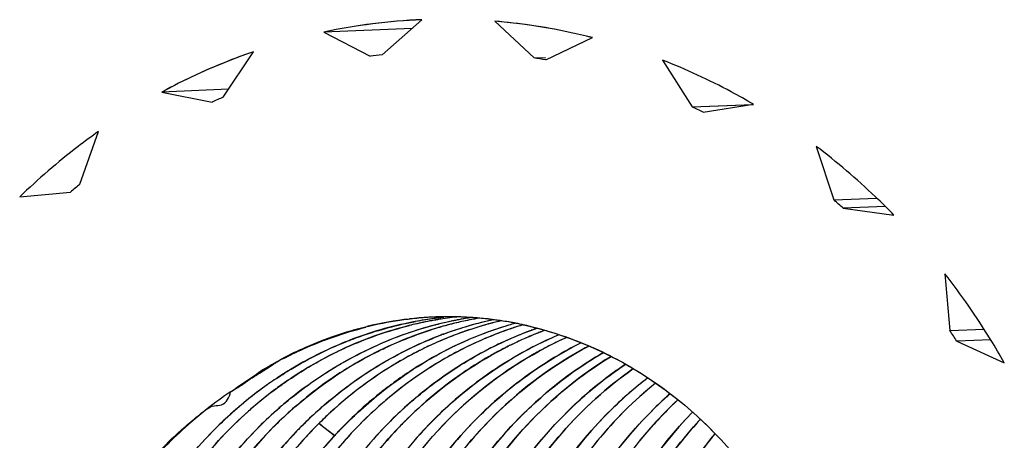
# Model space of a CAD drawing. Header units: millimetres. Extents: x 0 to 1750, y -1720 to 477.
# Tile 252 of 256: x 939.811 to 942.128, y -837.048 to -836.058. Entities that reach past the tile are written whole.
import ezdxf

# ---------------------------------------------------------------- set-up
doc = ezdxf.new("R2010")
doc.units = ezdxf.units.MM
doc.header["$LTSCALE"] = 92.51
doc.layers.add('101300786_14DXF_CONTINUOUS_LINE', color=7, linetype='CONTINUOUS')
doc.layers.add('101300786_DXF_CONTINUOUS_LINE', color=7, linetype='CONTINUOUS')

msp = doc.modelspace()

# ---------------------------------------------------------------- linework, layer by layer
at = {"layer": '101300786_14DXF_CONTINUOUS_LINE'}
for p, q in [((940.6634, -836.141), (940.7573, -836.0585)), ((940.7573, -836.0585), (940.7564, -836.0585)), ((940.9286, -836.062), (941.0211, -836.1484)), ((940.7341, -836.0788), (940.5267, -836.0876)), ((940.5267, -836.0876), (940.6358, -836.1445)), ((941.0485, -836.1531), (941.1586, -836.1007)), ((940.2894, -836.2408), (940.3608, -836.1337)), ((941.3237, -836.1537), (941.3932, -836.2637)), ((940.302, -836.222), (940.1454, -836.2286)), ((940.1454, -836.2286), (940.2637, -836.2521)), ((941.3932, -836.2637), (941.536, -836.2577)), ((941.4187, -836.2761), (941.5374, -836.2575)), ((939.9523, -836.4456), (939.9962, -836.3212)), ((941.685, -836.3564), (941.7269, -836.4825)), ((939.8107, -836.4754), (939.9301, -836.464)), ((941.7269, -836.4825), (941.8277, -836.4783)), ((941.8476, -836.4977), (941.7487, -836.5018)), ((941.7487, -836.5018), (941.868, -836.5182)), ((941.988, -836.6562), (941.9994, -836.7898)), ((941.9994, -836.7898), (942.0801, -836.7864)), ((940.8074, -836.7983), (940.8086, -836.7979)), ((940.8074, -836.7983), (940.8086, -836.7979)), ((940.8914, -836.8012), (940.8792, -836.8061)), ((940.9042, -836.7963), (940.8914, -836.8012)), ((942.0958, -836.8114), (942.016, -836.8147)), ((942.016, -836.8147), (942.1277, -836.8651)), ((940.3747, -836.8901), (940.3925, -836.8786)), ((940.3925, -836.8786), (940.4077, -836.8686)), ((940.4069, -836.9317), (940.4087, -836.9305)), ((940.407, -836.9318), (940.4087, -836.9305)), ((940.6445, -836.9483), (940.6388, -836.953)), ((940.6193, -836.97), (940.6151, -836.9737)), ((940.6237, -836.966), (940.6193, -836.97)), ((940.6284, -836.9619), (940.6237, -836.966)), ((940.6334, -836.9576), (940.6284, -836.9619)), ((940.6388, -836.953), (940.6334, -836.9576)), ((940.5933, -836.994), (940.5901, -836.9971)), ((940.5976, -836.9899), (940.5933, -836.994)), ((940.6007, -836.987), (940.5976, -836.9899)), ((940.604, -836.9839), (940.6007, -836.987)), ((940.6075, -836.9807), (940.604, -836.9839)), ((940.6112, -836.9773), (940.6075, -836.9807)), ((940.6151, -836.9737), (940.6112, -836.9773)), ((940.5151, -837.0078), (940.5518, -837.0365)), ((940.4476, -837.0423), (940.4492, -837.0405)), ((940.4476, -837.0422), (940.4492, -837.0405))]:
    msp.add_line(p, q, dxfattribs=at)
msp.add_lwpolyline([(940.8792, -836.8061), (940.8675, -836.811), (940.8564, -836.8159), (940.8456, -836.8208), (940.8354, -836.8256), (940.8256, -836.8304), (940.8161, -836.8351), (940.8071, -836.8397), (940.7984, -836.8443), (940.79, -836.8489), (940.782, -836.8533), (940.7743, -836.8577), (940.7669, -836.862), (940.7598, -836.8663), (940.7529, -836.8705), (940.7463, -836.8745), (940.7399, -836.8786), (940.7338, -836.8825), (940.7279, -836.8864), (940.7222, -836.8901), (940.7167, -836.8938), (940.7114, -836.8975), (940.7063, -836.901), (940.7014, -836.9045), (940.6966, -836.9079), (940.692, -836.9112), (940.6876, -836.9145), (940.6833, -836.9176), (940.6792, -836.9208), (940.6751, -836.9238), (940.6713, -836.9268), (940.6675, -836.9297), (940.6639, -836.9325), (940.6604, -836.9353), (940.657, -836.938), (940.6537, -836.9407), (940.6505, -836.9433), (940.6445, -836.9483)], dxfattribs=at)
for centre, radius, start, end in [((940.8146, -837.4411), 1.3838, 92.4135, 102.0089), ((940.8151, -837.4544), 1.3221, 96.5916, 97.793), ((940.8132, -837.4687), 1.3366, 79.8579, 81.0507), ((940.8304, -837.5036), 1.3738, 113.1875, 114.3586), ((940.7884, -837.5417), 1.4139, 63.5224, 64.6714), ((940.887, -837.5929), 1.4798, 129.1687, 130.2832), ((940.7201, -837.6425), 1.536, 47.9562, 49.0434), ((940.8981, -837.6071), 0.8532, 98.8651, 100.5436), ((940.8202, -837.5774), 0.8202, 92.4062, 95.2443), ((940.8979, -837.6062), 0.8523, 97.5353, 98.865), ((940.8201, -837.576), 0.8189, 92.0801, 92.4053), ((940.8978, -837.6055), 0.8515, 96.9216, 97.5352), ((940.9339, -837.6056), 0.8532, 99.2995, 99.9083), ((940.8201, -837.5762), 0.8191, 91.765, 92.0801), ((940.8201, -837.577), 0.8198, 89.4613, 91.7646), ((940.8978, -837.6049), 0.8509, 96.0083, 96.9216), ((940.9338, -837.6053), 0.8529, 98.8428, 99.2995), ((941.0011, -837.6035), 0.854, 100.5436, 101.7198), ((940.8201, -837.5776), 0.8205, 88.5077, 89.4614), ((940.8201, -837.5786), 0.8214, 86.572, 88.5073), ((941.001, -837.6029), 0.8533, 99.3002, 100.5436), ((941.0009, -837.6024), 0.8528, 98.865, 99.3001), ((941.0368, -837.6016), 0.8536, 99.8803, 101.6961), ((940.82, -837.5803), 0.8231, 84.8935, 86.5719), ((940.8199, -837.5816), 0.8244, 83.6866, 84.8935), ((941.1046, -837.6021), 0.8569, 102.0587, 103.7036), ((940.8197, -837.5826), 0.8255, 83.0432, 83.6866), ((940.8196, -837.5839), 0.8267, 82.2476, 83.0432), ((940.9346, -837.609), 0.8567, 101.7077, 103.9535), ((941.0033, -837.6128), 0.8635, 104.569, 107.4031), ((940.934, -837.6062), 0.8538, 99.9085, 101.7066), ((941.0392, -837.6113), 0.8636, 104.5576, 107.4034), ((941.0025, -837.6096), 0.8602, 104.3035, 104.5673), ((941.0023, -837.6087), 0.8593, 103.7036, 104.3036), ((941.0016, -837.606), 0.8565, 101.7207, 103.7043), ((941.1078, -837.6135), 0.8687, 107.4033, 110.1432), ((941.0382, -837.6076), 0.8597, 103.9554, 104.5557), ((941.0374, -837.6045), 0.8565, 101.6973, 103.9563), ((941.1062, -837.6085), 0.8635, 104.5691, 107.4032), ((941.1426, -837.6087), 0.8653, 105.8587, 108.5751), ((941.1052, -837.6047), 0.8596, 103.7033, 104.5675), ((941.2106, -837.609), 0.8686, 106.6618, 110.6553), ((941.1412, -837.6039), 0.8603, 103.9599, 105.8569), ((941.2477, -837.6116), 0.8729, 108.7343, 112.1776), ((940.8194, -837.5853), 0.8281, 81.3602, 82.2476), ((941.1408, -837.6024), 0.8588, 103.3669, 103.9595), ((940.8191, -837.587), 0.8299, 80.1224, 81.36), ((940.8186, -837.5902), 0.8332, 77.7524, 80.1213), ((941.2089, -837.6036), 0.8629, 105.6399, 106.6579), ((941.2456, -837.6055), 0.8665, 106.8137, 108.7316), ((940.8177, -837.5941), 0.8371, 76.5185, 77.7531), ((941.3139, -837.6059), 0.8698, 109.1937, 110.3981), ((941.0057, -837.62), 0.8711, 107.4073, 111.9749), ((941.1506, -837.6292), 0.8874, 112.7267, 117.6722), ((941.1099, -837.6191), 0.8747, 110.5728, 111.9709), ((941.1088, -837.6162), 0.8717, 110.2269, 110.5722), ((941.147, -837.6211), 0.8785, 112.157, 112.7173), ((941.1464, -837.6195), 0.8768, 111.2716, 112.1571), ((941.1448, -837.6155), 0.8725, 108.5753, 111.273), ((941.2532, -837.6245), 0.887, 112.9684, 117.6042), ((941.2498, -837.6168), 0.8785, 112.1752, 112.9612), ((941.3566, -837.6214), 0.8882, 113.1345, 117.6514), ((941.3153, -837.6097), 0.874, 110.3991, 112.2118), ((941.3534, -837.614), 0.8801, 112.2114, 113.1287), ((941.3518, -837.61), 0.8758, 110.4306, 112.2121), ((941.46, -837.618), 0.8893, 114.0388, 117.6388), ((940.6178, -837.7317), 1.6721, 33.2571, 34.2845), ((940.8333, -837.5275), 0.7844, 122.6426, 122.8555), ((940.929, -837.673), 0.9265, 124.0852, 126.7883), ((940.8049, -837.6825), 0.8991, 123.6272, 127.9592), ((940.9363, -837.6828), 0.9388, 126.7897, 129.4636), ((940.9762, -837.6863), 0.9452, 127.0344, 131.7011), ((941.9803, -837.6575), 0.9623, 131.6362, 134.1331), ((940.9492, -837.6982), 0.9588, 130.0092, 134.1233), ((940.9417, -837.6894), 0.9472, 129.4604, 130.0018), ((941.3665, -837.6869), 0.9672, 134.221, 134.6819), ((941.1654, -837.7003), 0.9738, 134.7307, 135.841), ((941.1622, -837.6971), 0.9693, 134.2119, 134.7301), ((941.2054, -837.7031), 0.9799, 134.9122, 137.352), ((941.2607, -837.6883), 0.9631, 134.1329, 134.6919), ((941.3674, -837.6878), 0.9685, 134.6818, 134.8776), ((941.1711, -837.7058), 0.9817, 135.8415, 137.3356), ((941.2127, -837.7096), 0.9896, 137.3595, 138.9088), ((941.2811, -837.7081), 0.9914, 137.357, 139.7949), ((941.3201, -837.7091), 0.9955, 137.5647, 141.1009), ((940.5714, -837.0555), 0.0273, 135.2882, 135.9812), ((941.3127, -837.7025), 0.9857, 137.3411, 137.5587)]:
    msp.add_arc(centre, radius, start, end, dxfattribs=at)
for points, knots in [([(941.1586, -836.1007), (941.1397, -836.0959), (941.0639, -836.0782), (940.9867, -836.0668), (940.9286, -836.062)], [0, 0, 0, 0, 0.250787, 1, 1, 1, 1]), ([(940.3608, -836.1337), (940.3423, -836.1401), (940.2687, -836.1672), (940.1972, -836.2005), (940.1454, -836.2286)], [0, 0, 0, 0, 0.249063, 1, 1, 1, 1]), ([(941.5374, -836.2575), (941.5202, -836.2474), (941.4512, -836.2086), (941.379, -836.1752), (941.3237, -836.1537)], [0, 0, 0, 0, 0.251443, 1, 1, 1, 1]), ([(939.9962, -836.3212), (939.9799, -836.3328), (939.9151, -836.3805), (939.8541, -836.4333), (939.8107, -836.4754)], [0, 0, 0, 0, 0.248581, 1, 1, 1, 1]), ([(941.868, -836.5182), (941.8537, -836.5035), (941.7958, -836.4461), (941.7336, -836.3931), (941.685, -836.3564)], [0, 0, 0, 0, 0.251671, 1, 1, 1, 1]), ([(942.1277, -836.8651), (942.1173, -836.8467), (942.0745, -836.7747), (942.0266, -836.7056), (941.988, -836.6562)], [0, 0, 0, 0, 0.251468, 1, 1, 1, 1]), ([(940.4346, -836.8524), (940.4466, -836.8458), (940.4714, -836.834), (940.5091, -836.818), (940.5472, -836.8033), (940.5989, -836.7867), (940.6647, -836.7707), (940.7183, -836.7631), (940.7452, -836.7606)], [0, 0, 0, 0, 0.126205, 0.252012, 0.377353, 0.50238, 0.751553, 1, 1, 1, 1]), ([(940.5326, -836.8521), (940.5481, -836.8439), (940.6109, -836.8133), (940.6773, -836.7902), (940.728, -836.7776)], [0, 0, 0, 0, 0.25157, 1, 1, 1, 1]), ([(940.5766, -836.8166), (940.59, -836.8112), (940.6438, -836.791), (940.6996, -836.7762), (940.742, -836.7683)], [0, 0, 0, 0, 0.251025, 1, 1, 1, 1]), ([(940.6355, -836.8477), (940.6472, -836.8416), (940.6943, -836.8182), (940.7434, -836.7991), (940.7809, -836.7873)], [0, 0, 0, 0, 0.251196, 1, 1, 1, 1]), ([(941.0129, -836.78), (941.0618, -836.7917), (941.1583, -836.8243), (941.2932, -836.8981), (941.4158, -836.9952), (941.5593, -837.153), (941.6916, -837.3946), (941.7366, -837.6116), (941.7433, -837.7216)], [0, 0, 0, 0, 0.118515, 0.238736, 0.361044, 0.48559, 0.740092, 1, 1, 1, 1]), ([(940.4863, -837.0024), (940.5292, -836.9606), (940.6222, -836.8856), (940.728, -836.8299), (940.7826, -836.8079)], [0, 0, 0, 0, 0.50411, 1, 1, 1, 1]), ([(940.9849, -836.8006), (940.931, -836.8227), (940.8264, -836.8781), (940.7344, -836.9525), (940.692, -836.9938)], [0, 0, 0, 0, 0.495908, 1, 1, 1, 1]), ([(941.0798, -836.7996), (941.0276, -836.8216), (940.9264, -836.8761), (940.8371, -836.9484), (940.7959, -836.9885)], [0, 0, 0, 0, 0.49601, 1, 1, 1, 1]), ([(940.4097, -836.9057), (940.4229, -836.8968), (940.4761, -836.8627), (940.5328, -836.8343), (940.5766, -836.8166)], [0, 0, 0, 0, 0.251693, 1, 1, 1, 1]), ([(940.4426, -836.9537), (940.4606, -836.9389), (940.5339, -836.8829), (940.6158, -836.838), (940.6797, -836.8122)], [0, 0, 0, 0, 0.252735, 1, 1, 1, 1]), ([(940.6461, -837.2332), (940.6924, -837.1477), (940.8074, -836.9907), (940.9638, -836.874), (941.0474, -836.8302)], [0, 0, 0, 0, 0.507228, 1, 1, 1, 1]), ([(940.7508, -837.2255), (940.797, -837.1408), (940.9116, -836.9854), (941.0669, -836.8697), (941.1499, -836.8261)], [0, 0, 0, 0, 0.507181, 1, 1, 1, 1]), ([(941.1323, -836.8183), (941.1111, -836.8289), (941.027, -836.8748), (940.9504, -836.934), (940.8987, -836.9842)], [0, 0, 0, 0, 0.247862, 1, 1, 1, 1]), ([(940.2358, -837.2482), (940.2821, -837.1633), (940.3967, -837.0073), (940.5523, -836.8913), (940.6355, -836.8477)], [0, 0, 0, 0, 0.507187, 1, 1, 1, 1]), ([(940.4087, -836.9305), (940.4185, -836.9231), (940.4582, -836.8945), (940.5002, -836.8691), (940.5326, -836.8521)], [0, 0, 0, 0, 0.251356, 1, 1, 1, 1]), ([(940.7385, -836.8434), (940.718, -836.8541), (940.637, -836.9006), (940.5633, -836.9596), (940.5136, -837.0092)], [0, 0, 0, 0, 0.247867, 1, 1, 1, 1]), ([(940.8422, -836.8385), (940.795, -836.8632), (940.7041, -836.9217), (940.6246, -836.9948), (940.5879, -837.0346)], [0, 0, 0, 0, 0.496052, 1, 1, 1, 1]), ([(940.7041, -837.0162), (940.7217, -836.9978), (940.7942, -836.9279), (940.8778, -836.8695), (940.9444, -836.8346)], [0, 0, 0, 0, 0.253245, 1, 1, 1, 1]), ([(940.8534, -837.2217), (940.8949, -837.1455), (940.9958, -837.0045), (941.1301, -836.8944), (941.2023, -836.8504)], [0, 0, 0, 0, 0.506469, 1, 1, 1, 1]), ([(941.1841, -836.8414), (941.1676, -836.851), (941.1024, -836.8915), (941.0424, -836.9402), (941.001, -836.9805)], [0, 0, 0, 0, 0.248149, 1, 1, 1, 1]), ([(940.9562, -837.2176), (940.9928, -837.1503), (941.0799, -837.0248), (941.1934, -836.9223), (941.2546, -836.8792)], [0, 0, 0, 0, 0.505684, 1, 1, 1, 1]), ([(941.236, -836.8689), (941.2243, -836.8767), (941.1783, -836.9091), (941.1352, -836.9457), (941.1049, -836.9751)], [0, 0, 0, 0, 0.248559, 1, 1, 1, 1]), ([(940.3297, -836.9196), (940.3374, -836.9149), (940.3522, -836.9047), (940.3668, -836.8943), (940.3747, -836.8901)], [0, 0, 0, 0, 0.500641, 1, 1, 1, 1]), ([(941.2883, -836.901), (941.2812, -836.9065), (941.253, -836.9289), (941.2261, -836.953), (941.2066, -836.9719)], [0, 0, 0, 0, 0.249037, 1, 1, 1, 1]), ([(941.3067, -836.9133), (941.2568, -836.9538), (941.1641, -837.0462), (941.0911, -837.1547), (941.0596, -837.2122)], [0, 0, 0, 0, 0.4952, 1, 1, 1, 1]), ([(940.0684, -837.7097), (940.0732, -837.6362), (940.0969, -837.4904), (940.1737, -837.2846), (940.2885, -837.1012), (940.3883, -836.9984), (940.4426, -836.9537)], [0, 0, 0, 0, 0.255299, 0.508043, 0.75657, 1, 1, 1, 1]), ([(941.2066, -836.9719), (941.1143, -837.0616), (940.9627, -837.2829), (940.9001, -837.5427), (940.8914, -837.6748)], [0, 0, 0, 0, 0.492976, 1, 1, 1, 1]), ([(940.9943, -837.671), (940.9986, -837.6043), (941.0189, -837.4718), (941.0836, -837.283), (941.18, -837.1113), (941.2642, -837.0115), (941.3103, -836.9668)], [0, 0, 0, 0, 0.254525, 0.506901, 0.75569, 1, 1, 1, 1]), ([(941.3593, -836.9527), (941.3509, -836.9606), (941.3179, -836.9926), (941.2871, -837.0269), (941.2654, -837.0538)], [0, 0, 0, 0, 0.248776, 1, 1, 1, 1]), ([(940.2519, -836.9736), (940.239, -836.9837), (940.188, -837.0257), (940.1416, -837.0731), (940.1097, -837.111)], [0, 0, 0, 0, 0.248046, 1, 1, 1, 1]), ([(940.1332, -837.2521), (940.1611, -837.2008), (940.225, -837.1036), (940.3046, -837.0187), (940.3474, -836.9806)], [0, 0, 0, 0, 0.504218, 1, 1, 1, 1]), ([(940.7959, -836.9885), (940.7498, -837.0332), (940.6656, -837.1329), (940.5692, -837.3046), (940.5045, -837.4935), (940.4842, -837.6259), (940.4799, -837.6926)], [0, 0, 0, 0, 0.244294, 0.493091, 0.745472, 1, 1, 1, 1]), ([(940.8987, -836.9842), (940.8527, -837.0289), (940.7685, -837.1286), (940.672, -837.3003), (940.6074, -837.4892), (940.5871, -837.6216), (940.5828, -837.6883)], [0, 0, 0, 0, 0.244294, 0.493091, 0.745472, 1, 1, 1, 1]), ([(941.001, -836.9805), (940.9086, -837.0702), (940.7569, -837.2915), (940.6943, -837.5514), (940.6857, -837.6835)], [0, 0, 0, 0, 0.492982, 1, 1, 1, 1]), ([(941.1049, -836.9751), (941.0122, -837.0649), (940.86, -837.2865), (940.7972, -837.5468), (940.7885, -837.6792)], [0, 0, 0, 0, 0.49296, 1, 1, 1, 1]), ([(941.3939, -836.9817), (941.3069, -837.071), (941.1645, -837.2875), (941.1054, -837.5389), (941.0971, -837.6666)], [0, 0, 0, 0, 0.49337, 1, 1, 1, 1]), ([(939.9655, -837.714), (939.9699, -837.6473), (939.9902, -837.5148), (940.0549, -837.326), (940.1514, -837.1543), (940.2356, -837.0546), (940.2817, -837.0099)], [0, 0, 0, 0, 0.254525, 0.506898, 0.755689, 1, 1, 1, 1]), ([(940.6841, -837.0016), (940.5941, -837.0912), (940.4465, -837.3105), (940.3855, -837.5667), (940.377, -837.6969)], [0, 0, 0, 0, 0.49315, 1, 1, 1, 1]), ([(940.5434, -837.2374), (940.5543, -837.2171), (940.6003, -837.1382), (940.6568, -837.0654), (940.7041, -837.0162)], [0, 0, 0, 0, 0.252674, 1, 1, 1, 1]), ([(940.5834, -837.0037), (940.5781, -837.009), (940.5701, -837.017), (940.561, -837.0266), (940.5558, -837.032), (940.5533, -837.0349), (940.552, -837.0363)], [0, 0, 0, 0, 0.499792, 0.749931, 0.875581, 1, 1, 1, 1]), ([(941.2655, -837.2034), (941.2757, -837.1847), (941.3182, -837.1122), (941.3695, -837.0448), (941.4122, -836.9987)], [0, 0, 0, 0, 0.25244, 1, 1, 1, 1]), ([(940.1713, -837.7054), (940.1793, -837.5827), (940.2344, -837.3411), (940.3665, -837.1306), (940.4476, -837.0422)], [0, 0, 0, 0, 0.506179, 1, 1, 1, 1]), ([(941.447, -837.0325), (941.4295, -837.0534), (941.3623, -837.1406), (941.3093, -837.2385), (941.2785, -837.3153)], [0, 0, 0, 0, 0.247621, 1, 1, 1, 1])]:
    msp.add_open_spline(points, degree=3, knots=knots, dxfattribs=at)
for points in [[(940.4102, -836.867), (940.4182, -836.8619), (940.4263, -836.8569), (940.4346, -836.8524)], [(940.307, -836.9339), (940.3144, -836.9289), (940.3221, -836.9243), (940.3297, -836.9196)]]:
    msp.add_open_spline(points, degree=3, dxfattribs=at)
at = {"layer": '101300786_DXF_CONTINUOUS_LINE'}
for p, q in [((940.6634, -836.141), (940.7573, -836.0585)), ((940.9286, -836.062), (941.0211, -836.1484)), ((940.7341, -836.0788), (940.5267, -836.0876)), ((940.5267, -836.0876), (940.6358, -836.1445)), ((941.0485, -836.1531), (941.1586, -836.1007)), ((940.2894, -836.2408), (940.3608, -836.1337)), ((941.0211, -836.1484), (941.0483, -836.1473)), ((941.3237, -836.1537), (941.3932, -836.2637)), ((940.302, -836.222), (940.1454, -836.2286)), ((940.1454, -836.2286), (940.2637, -836.2521)), ((941.3932, -836.2637), (941.5374, -836.2577)), ((941.4187, -836.2761), (941.5374, -836.2575)), ((939.9523, -836.4456), (939.9962, -836.3212)), ((941.685, -836.3564), (941.7269, -836.4825)), ((939.8107, -836.4754), (939.9301, -836.464)), ((941.7269, -836.4825), (941.8277, -836.4783)), ((941.8476, -836.4977), (941.7487, -836.5018)), ((941.7487, -836.5018), (941.868, -836.5182)), ((941.988, -836.6562), (941.9994, -836.7898)), ((941.9994, -836.7898), (942.0801, -836.7864)), ((942.0958, -836.8114), (942.016, -836.8147)), ((942.016, -836.8147), (942.1277, -836.8651))]:
    msp.add_line(p, q, dxfattribs=at)
for centre, radius, start, end in [((940.8148, -837.4428), 1.3856, 92.3819, 102.0026), ((940.8121, -837.4578), 1.4006, 75.6783, 85.2303), ((940.8314, -837.4939), 1.4393, 109.0831, 118.4631), ((940.8151, -837.4544), 1.3221, 96.5916, 97.793), ((940.8132, -837.4687), 1.3366, 79.8579, 81.0507), ((940.8304, -837.5036), 1.3738, 113.1875, 114.3586), ((940.7884, -837.5417), 1.4139, 63.5224, 64.6714), ((940.887, -837.5929), 1.4798, 129.1687, 130.2832), ((940.7201, -837.6425), 1.536, 47.9562, 49.0434), ((940.8199, -837.5781), 0.8209, 96.4489, 103.5583), ((940.8198, -837.5777), 0.8206, 93.2212, 96.4458), ((940.898, -837.606), 0.8521, 97.5314, 100.5948), ((940.8198, -837.5774), 0.8203, 92.9211, 93.2208), ((940.8198, -837.5777), 0.8205, 92.3817, 92.921), ((940.8198, -837.5783), 0.8212, 91.7439, 92.3817), ((940.8974, -837.6019), 0.848, 96.9155, 97.5293), ((940.934, -837.6057), 0.8533, 99.3162, 99.9275), ((940.8199, -837.5803), 0.8231, 88.6883, 91.7428), ((940.8973, -837.6009), 0.8469, 96.5616, 96.9155), ((940.9334, -837.6022), 0.8497, 96.3529, 99.3177), ((941.0016, -837.6056), 0.8561, 100.5933, 101.6245), ((940.8198, -837.5822), 0.825, 87.0957, 88.6887), ((941.001, -837.6026), 0.853, 98.5146, 100.5939), ((940.8198, -837.5836), 0.8264, 84.9662, 87.0955), ((941.1056, -837.6067), 0.8616, 102.0393, 106.0117), ((941.0372, -837.603), 0.855, 99.7667, 101.3332), ((940.8197, -837.5848), 0.8277, 83.0071, 84.9661), ((940.8196, -837.5857), 0.8285, 81.4551, 83.0071), ((940.9013, -837.6207), 0.8672, 101.65, 111.9738), ((941.005, -837.6186), 0.8695, 106.653, 111.9525), ((941.0405, -837.6161), 0.8685, 106.3481, 111.3328), ((940.8987, -837.6099), 0.8561, 100.5934, 101.6245), ((940.9351, -837.6115), 0.8592, 101.396, 104.0602), ((941.0028, -837.6113), 0.8619, 101.6297, 106.6511), ((940.9343, -837.6077), 0.8554, 99.9279, 101.395), ((941.0394, -837.6124), 0.8646, 106.022, 106.3439), ((941.0389, -837.6107), 0.8629, 104.0651, 106.0225), ((941.1075, -837.613), 0.8681, 106.6501, 110.1158), ((941.038, -837.6072), 0.8593, 101.6407, 104.0653), ((941.1438, -837.6125), 0.8693, 107.5594, 110.1342), ((941.1066, -837.6101), 0.8651, 106.0098, 106.6482), ((941.0375, -837.6047), 0.8567, 101.3328, 101.6396), ((941.142, -837.6068), 0.8634, 104.9699, 107.5582), ((941.2469, -837.6097), 0.8709, 108.2733, 112.5), ((941.1412, -837.6039), 0.8603, 103.9615, 104.9689), ((941.2117, -837.614), 0.8737, 105.5358, 109.0372), ((941.1408, -837.6025), 0.8589, 103.3483, 103.9614), ((940.8194, -837.5867), 0.8296, 78.0632, 81.4544), ((941.2453, -837.6051), 0.866, 106.7554, 108.2703), ((940.8192, -837.5877), 0.8305, 77.7242, 78.0631), ((941.3137, -837.6056), 0.8696, 109.1287, 110.1145), ((941.047, -837.6319), 0.8856, 111.35, 117.8213), ((941.1132, -837.6271), 0.8834, 111.959, 116.5788), ((941.1488, -837.6254), 0.8831, 112.6938, 115.2417), ((941.109, -837.617), 0.8724, 111.6413, 111.9496), ((941.1085, -837.6159), 0.8713, 110.6926, 111.6413), ((941.1082, -837.6151), 0.8705, 110.1147, 110.6926), ((941.1463, -837.6193), 0.8766, 110.1343, 112.6937), ((941.2142, -837.6214), 0.8814, 112.1619, 113.879), ((941.214, -837.6208), 0.8808, 109.9546, 112.1622), ((941.2494, -837.6158), 0.8775, 112.4992, 114.1764), ((941.2133, -837.619), 0.8789, 109.0347, 109.9542), ((941.3186, -837.6177), 0.8826, 112.0709, 116.1225), ((941.3148, -837.6086), 0.8727, 111.6418, 112.0638), ((941.353, -837.6128), 0.8789, 112.0832, 114.2568), ((941.3142, -837.607), 0.871, 110.1147, 111.6419), ((941.3506, -837.607), 0.8726, 111.3694, 112.0814), ((941.3498, -837.6051), 0.8706, 110.3788, 111.3692), ((941.4221, -837.6147), 0.884, 112.7512, 116.1206), ((941.4595, -837.6165), 0.8877, 114.2566, 116.2964), ((941.4575, -837.6122), 0.8829, 114.0027, 114.2549), ((940.6178, -837.7317), 1.6721, 33.2571, 34.2845), ((940.912, -837.6456), 0.8943, 112.0104, 121.4413), ((941.1522, -837.6324), 0.8909, 115.2426, 117.6153), ((941.2129, -837.6184), 0.8782, 115.8672, 116.4141), ((941.2137, -837.6201), 0.8801, 113.8787, 115.8668), ((941.2534, -837.6247), 0.8872, 114.1788, 117.0886), ((941.324, -837.6289), 0.895, 116.5724, 117.7365), ((941.3226, -837.626), 0.8918, 116.1166, 116.572), ((941.3597, -837.6271), 0.8947, 116.2957, 117.7644), ((941.3566, -837.6209), 0.8877, 114.2566, 116.2964), ((941.4269, -837.6246), 0.895, 116.5724, 117.7365), ((941.4657, -837.6287), 0.9014, 117.7649, 119.8078), ((941.4254, -837.6217), 0.8918, 116.1165, 116.572), ((941.4625, -837.6228), 0.8947, 116.2957, 117.7642), ((941.5671, -837.6217), 0.8983, 117.6741, 118.8614), ((940.8448, -837.6359), 0.8839, 117.7521, 119.1758), ((940.8416, -837.6519), 0.8961, 117.2855, 118.1956), ((940.9569, -837.6602), 0.9127, 117.8239, 125.9481), ((941.3628, -837.633), 0.9014, 117.7651, 119.8078), ((940.8499, -837.6451), 0.8944, 119.1789, 122.2332), ((940.8153, -837.6038), 0.8412, 118.166, 121.7089), ((940.9225, -837.6636), 0.9152, 121.4184, 124.0975), ((941.8722, -837.656), 0.9544, 127.7053, 134.4272), ((940.9355, -837.6816), 0.9373, 126.2086, 130.1114), ((940.9275, -837.6709), 0.9239, 125.3461, 126.2), ((940.9258, -837.6685), 0.921, 124.096, 125.3463), ((940.9653, -837.672), 0.9272, 125.9344, 127.0153), ((941.0387, -837.6777), 0.9379, 126.2093, 130.2894), ((940.974, -837.6835), 0.9416, 127.0219, 130.6453), ((941.9816, -837.6588), 0.9641, 131.6359, 134.3293), ((940.9442, -837.6921), 0.9509, 130.1041, 130.8947), ((940.9822, -837.6932), 0.9544, 130.6393, 131.5576), ((941.0548, -837.6966), 0.9627, 130.7053, 134.5684), ((941.0913, -837.696), 0.9638, 131.0597, 134.4351), ((941.047, -837.6877), 0.9509, 130.2812, 130.6981), ((941.0845, -837.6883), 0.9536, 130.6319, 131.0544), ((941.1587, -837.6934), 0.9642, 131.4554, 134.4102), ((941.1524, -837.6863), 0.9547, 130.8944, 131.4514), ((941.3021, -837.692), 0.9707, 131.7368, 136.506), ((941.3635, -837.6837), 0.9628, 130.9016, 134.4073), ((940.9519, -837.7008), 0.9625, 130.9001, 134.3204), ((941.1977, -837.6954), 0.9689, 132.5827, 134.9103), ((941.4137, -837.8554), 1.1889, 132.7025, 134.0672), ((941.3714, -837.6919), 0.9742, 134.4027, 135.4924), ((941.4797, -837.6929), 0.9818, 134.3151, 138.9117), ((941.0983, -837.7033), 0.9739, 134.4307, 135.246), ((941.1681, -837.7029), 0.9776, 135.4907, 135.8866), ((941.1657, -837.7005), 0.9741, 134.407, 135.4911), ((941.2049, -837.7026), 0.9791, 134.9102, 137.3515), ((943.7283, -832.9458), 5.1791, 231.6551, 232.1698), ((941.4763, -837.9201), 1.2788, 134.0667, 135.2946), ((941.3804, -837.7005), 0.9866, 135.4999, 140.0474), ((941.4095, -837.6927), 0.9774, 135.2516, 136.1668), ((941.1752, -837.7097), 0.9874, 135.8929, 140.0452), ((941.2169, -837.7133), 0.9952, 137.3666, 141.0112), ((941.2796, -837.7067), 0.9894, 137.3546, 140.0158), ((941.3174, -837.7065), 0.9918, 136.5045, 141.1095), ((941.541, -837.9843), 1.37, 135.2919, 136.2249)]:
    msp.add_arc(centre, radius, start, end, dxfattribs=at)
for points, knots in [([(941.5374, -836.2575), (941.5202, -836.2474), (941.4512, -836.2086), (941.379, -836.1752), (941.3237, -836.1537)], [0, 0, 0, 0, 0.251443, 1, 1, 1, 1]), ([(939.9962, -836.3212), (939.9799, -836.3328), (939.9151, -836.3805), (939.8541, -836.4333), (939.8107, -836.4754)], [0, 0, 0, 0, 0.248581, 1, 1, 1, 1]), ([(941.868, -836.5182), (941.8537, -836.5035), (941.7958, -836.4461), (941.7336, -836.3931), (941.685, -836.3564)], [0, 0, 0, 0, 0.251671, 1, 1, 1, 1]), ([(942.1277, -836.8651), (942.1173, -836.8467), (942.0745, -836.7747), (942.0266, -836.7056), (941.988, -836.6562)], [0, 0, 0, 0, 0.251468, 1, 1, 1, 1]), ([(940.4308, -836.8556), (940.4464, -836.8475), (940.509, -836.8175), (940.5749, -836.7944), (940.6252, -836.7819)], [0, 0, 0, 0, 0.253166, 1, 1, 1, 1]), ([(940.4332, -836.8537), (940.4486, -836.8456), (940.5109, -836.8151), (940.577, -836.7922), (940.6275, -836.78)], [0, 0, 0, 0, 0.25169, 1, 1, 1, 1]), ([(940.7264, -836.778), (940.6756, -836.7907), (940.6092, -836.814), (940.5464, -836.8448), (940.5309, -836.853)], [0, 0, 0, 0, 0.748439, 1, 1, 1, 1]), ([(940.9958, -836.7761), (941.0956, -836.7978), (941.2919, -836.8806), (941.5291, -837.0996), (941.6903, -837.3898), (941.7365, -837.61), (941.7433, -837.7216)], [0, 0, 0, 0, 0.238087, 0.484415, 0.739388, 1, 1, 1, 1]), ([(940.4847, -836.921), (940.4999, -836.9099), (940.5614, -836.8676), (940.6282, -836.833), (940.6799, -836.8121)], [0, 0, 0, 0, 0.252065, 1, 1, 1, 1]), ([(940.6074, -836.9817), (940.6237, -836.9667), (940.6896, -836.9093), (940.7637, -836.861), (940.8222, -836.8319)], [0, 0, 0, 0, 0.252985, 1, 1, 1, 1]), ([(940.7938, -836.9905), (940.81, -836.9746), (940.8763, -836.9144), (940.9511, -836.8635), (941.0104, -836.8324)], [0, 0, 0, 0, 0.252791, 1, 1, 1, 1]), ([(940.8965, -836.9863), (940.9127, -836.9705), (940.979, -836.9101), (941.054, -836.8592), (941.1132, -836.8281)], [0, 0, 0, 0, 0.252795, 1, 1, 1, 1]), ([(940.6337, -836.8487), (940.6186, -836.8567), (940.5587, -836.8904), (940.5027, -836.931), (940.4635, -836.9647)], [0, 0, 0, 0, 0.248419, 1, 1, 1, 1]), ([(940.5274, -836.9646), (940.542, -836.952), (940.6014, -836.9036), (940.6667, -836.8626), (940.7179, -836.837)], [0, 0, 0, 0, 0.252284, 1, 1, 1, 1]), ([(940.7392, -836.843), (940.7215, -836.8522), (940.6514, -836.8919), (940.5866, -836.941), (940.5421, -836.982)], [0, 0, 0, 0, 0.248163, 1, 1, 1, 1]), ([(941.0176, -836.8466), (940.9396, -836.8912), (940.7945, -837.0061), (940.6872, -837.1564), (940.6437, -837.2378)], [0, 0, 0, 0, 0.493132, 1, 1, 1, 1]), ([(940.8494, -836.8348), (940.8321, -836.8436), (940.7635, -836.8816), (940.6999, -836.9285), (940.6559, -836.9677)], [0, 0, 0, 0, 0.248181, 1, 1, 1, 1]), ([(940.9147, -836.8509), (940.8966, -836.8613), (940.8251, -836.9055), (940.7599, -836.9597), (940.7154, -837.0046)], [0, 0, 0, 0, 0.248023, 1, 1, 1, 1]), ([(940.7331, -836.956), (940.7466, -836.9444), (940.8011, -836.8997), (940.8608, -836.8613), (940.9075, -836.8367)], [0, 0, 0, 0, 0.252098, 1, 1, 1, 1]), ([(941.1335, -836.8349), (941.054, -836.8787), (940.9057, -836.9927), (940.7957, -837.1434), (940.751, -837.2252)], [0, 0, 0, 0, 0.493085, 1, 1, 1, 1]), ([(941.2024, -836.8503), (941.129, -836.895), (940.9928, -837.0072), (940.8911, -837.1512), (940.8495, -837.2289)], [0, 0, 0, 0, 0.493439, 1, 1, 1, 1]), ([(940.9989, -836.9825), (941.0129, -836.9688), (941.0702, -836.9161), (941.134, -836.8704), (941.1844, -836.8413)], [0, 0, 0, 0, 0.252419, 1, 1, 1, 1]), ([(941.2547, -836.8791), (941.1927, -836.9228), (941.0777, -837.0269), (940.99, -837.1546), (940.9533, -837.223)], [0, 0, 0, 0, 0.494239, 1, 1, 1, 1]), ([(941.1024, -836.9775), (941.1128, -836.9674), (941.1549, -836.9281), (941.2005, -836.8927), (941.2363, -836.8687)], [0, 0, 0, 0, 0.251757, 1, 1, 1, 1]), ([(941.3068, -836.9132), (941.2815, -836.9337), (941.1835, -837.0219), (941.1039, -837.1301), (941.0568, -837.2175)], [0, 0, 0, 0, 0.246942, 1, 1, 1, 1]), ([(940.2518, -836.9736), (940.2569, -836.9704), (940.2678, -836.9646), (940.287, -836.9667), (940.3015, -836.9522), (940.3057, -836.9402), (940.307, -836.9339)], [0, 0, 0, 0, 0.244302, 0.485666, 0.735909, 1, 1, 1, 1]), ([(940.9969, -837.638), (941.0088, -837.512), (941.0738, -837.2653), (941.2199, -837.0551), (941.3079, -836.9691)], [0, 0, 0, 0, 0.506954, 1, 1, 1, 1]), ([(941.3594, -836.9526), (941.3393, -836.9714), (941.2616, -837.0504), (941.1975, -837.1426), (941.1583, -837.2161)], [0, 0, 0, 0, 0.247437, 1, 1, 1, 1]), ([(940.1231, -837.0905), (940.1429, -837.0691), (940.1737, -837.0382), (940.2123, -837.0049), (940.2346, -836.9867), (940.2458, -836.9775), (940.2518, -836.9736)], [0, 0, 0, 0, 0.502372, 0.751755, 0.876083, 1, 1, 1, 1]), ([(940.3491, -836.979), (940.3272, -836.9985), (940.2421, -837.0811), (940.1723, -837.1793), (940.1301, -837.2579)], [0, 0, 0, 0, 0.247185, 1, 1, 1, 1]), ([(940.5857, -837.6525), (940.5978, -837.527), (940.6631, -837.2814), (940.8088, -837.072), (940.8965, -836.9863)], [0, 0, 0, 0, 0.506983, 1, 1, 1, 1]), ([(940.6885, -837.6482), (940.7007, -837.5227), (940.7658, -837.2774), (940.9112, -837.0682), (940.9989, -836.9825)], [0, 0, 0, 0, 0.506944, 1, 1, 1, 1]), ([(940.7914, -837.6438), (940.8036, -837.5182), (940.8688, -837.2726), (941.0146, -837.0632), (941.1024, -836.9775)], [0, 0, 0, 0, 0.506958, 1, 1, 1, 1]), ([(940.8943, -837.6396), (940.9064, -837.5143), (940.9714, -837.2691), (941.1166, -837.0601), (941.2041, -836.9744)], [0, 0, 0, 0, 0.50696, 1, 1, 1, 1]), ([(941.1, -837.6309), (941.1118, -837.5094), (941.1737, -837.2716), (941.3109, -837.0669), (941.3939, -836.9817)], [0, 0, 0, 0, 0.506628, 1, 1, 1, 1]), ([(939.9684, -837.6785), (939.9806, -837.5529), (940.0458, -837.3072), (940.1916, -837.0979), (940.2794, -837.0122)], [0, 0, 0, 0, 0.506983, 1, 1, 1, 1]), ([(940.0713, -837.6741), (940.0834, -837.5493), (940.148, -837.305), (940.2923, -837.0964), (940.3792, -837.0108)], [0, 0, 0, 0, 0.506921, 1, 1, 1, 1]), ([(940.4067, -837.0176), (940.3127, -837.1124), (940.1609, -837.3459), (940.1054, -837.6178), (940.1021, -837.7549)], [0, 0, 0, 0, 0.493178, 1, 1, 1, 1]), ([(940.7045, -837.0158), (940.6884, -837.0325), (940.6261, -837.1022), (940.5736, -837.1807), (940.5405, -837.2427)], [0, 0, 0, 0, 0.247743, 1, 1, 1, 1]), ([(941.4122, -836.9986), (941.3977, -837.0144), (941.341, -837.0797), (941.293, -837.1523), (941.2622, -837.2096)], [0, 0, 0, 0, 0.247906, 1, 1, 1, 1]), ([(941.2817, -837.3075), (941.292, -837.2824), (941.3364, -837.1848), (941.3956, -837.0939), (941.447, -837.0326)], [0, 0, 0, 0, 0.252915, 1, 1, 1, 1])]:
    msp.add_open_spline(points, degree=3, knots=knots, dxfattribs=at)
msp.add_open_spline([(940.307, -836.9339), (940.3285, -836.9181), (940.351, -836.9037), (940.3729, -836.8885)], degree=3, dxfattribs=at)

doc.saveas('drawing.dxf')
